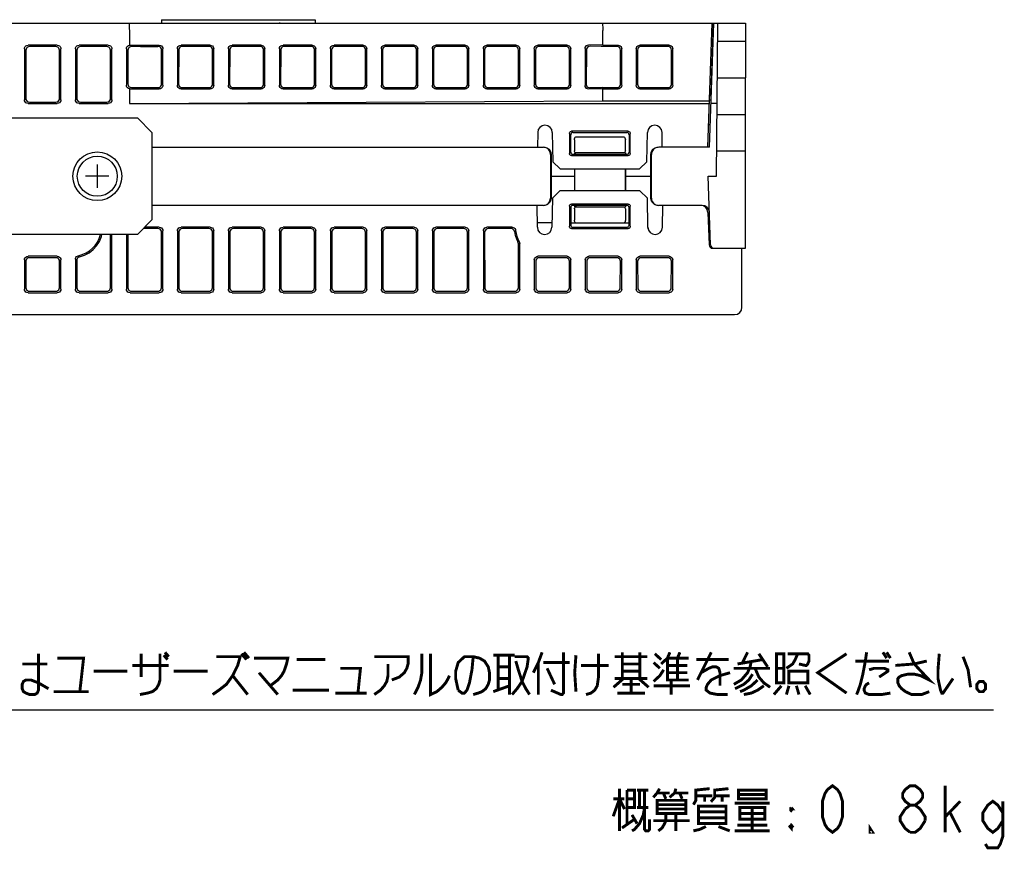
# Model space of a CAD drawing. Extents: x 77 to 816, y 33 to 540.
# Tile 17 of 21: x 680 to 816, y 67 to 180. Entities that reach past the tile are written whole.
import ezdxf

# ---------------------------------------------------------------- set-up
doc = ezdxf.new("R2010")
doc.units = 0
doc.header["$LTSCALE"] = 46.2
doc.layers.get('0').update_dxf_attribs({"linetype": 'CONTINUOUS'})
for name, color, linetype in [('ALL_AXIS', 7, 'CONTINUOUS'), ('ALL_CURVE', 7, 'CONTINUOUS'), ('ALL_FEATURES', 7, 'CONTINUOUS'), ('ALL_NOTE', 7, 'CONTINUOUS')]:
    doc.layers.add(name, color=color, linetype=linetype)

msp = doc.modelspace()

# ---------------------------------------------------------------- linework, layer by layer
at = {"color": 2, "linetype": 'CONTINUOUS'}
msp.add_line((661.741, 85.726), (814.058, 85.726), dxfattribs=at)
at = {"layer": 'ALL_AXIS', "color": 7, "linetype": 'CONTINUOUS'}
for p, q in [((775.264, 170.383), (775.6, 180)), ((780, 177.5), (780, 172.5)), ((780, 162.5), (780, 167.5))]:
    msp.add_line(p, q, dxfattribs=at)
for radius in [3.35, 2.75]:
    msp.add_circle((691, 159), radius, dxfattribs=at)
at = {"layer": 'ALL_CURVE', "color": 4, "linetype": 'CONTINUOUS'}
for p, q in [((698.5, 163), (708, 163)), ((732, 163), (742, 163))]:
    msp.add_line(p, q, dxfattribs=at)
at = {"layer": 'ALL_CURVE', "color": 40, "linetype": 'CONTINUOUS'}
for p, q in [((691, 160.6), (691, 157.4)), ((692.6, 159), (689.4, 159))]:
    msp.add_line(p, q, dxfattribs=at)
at = {"layer": 'ALL_FEATURES', "color": 7, "linetype": 'CONTINUOUS'}
for p, q in [((642, 180), (775.6, 180)), ((699.8, 180.5), (720.9, 180.5)), ((699.8, 180.5), (699.8, 180)), ((716.3, 180), (716.299, 179.995)), ((720.9, 180.5), (720.9, 180)), ((774.806, 163), (775.4, 180)), ((775.066, 163), (775.66, 180)), ((775.66, 180), (780, 180)), ((776, 159), (776.183, 180)), ((780, 180), (780, 177.5)), ((695.4, 179), (695.4, 176.991)), ((760.4, 177), (760.4, 179)), ((775.59, 179.7), (775.65, 179.7)), ((775.53, 176.277), (775.5, 177.135)), ((780, 177.5), (776.161, 177.5)), ((681, 176.502), (681, 169.498)), ((681.195, 176.307), (681.185, 169.683)), ((685.502, 177), (681.498, 177)), ((685.306, 176.804), (681.694, 176.804)), ((685.815, 169.683), (685.805, 176.307)), ((686, 169.498), (686, 176.502)), ((688, 176.502), (688, 169.498)), ((688.195, 176.307), (688.185, 169.683)), ((692.502, 177), (688.498, 177)), ((692.306, 176.804), (688.694, 176.804)), ((692.815, 169.683), (692.805, 176.307)), ((693, 169.498), (693, 176.502)), ((695.005, 176.503), (695.005, 171.497)), ((695.201, 176.311), (695.194, 171.682)), ((695.498, 177), (699.502, 177)), ((696.95, 176.825), (695.693, 176.808)), ((696.95, 176.825), (699.329, 176.825)), ((699.835, 171.672), (699.828, 176.321)), ((700, 171.505), (700, 176.495)), ((702, 176.509), (702, 171.491)), ((702.177, 176.334), (702.17, 171.659)), ((706.502, 177), (702.498, 177)), ((706.329, 176.825), (702.676, 176.825)), ((706.835, 171.672), (706.828, 176.321)), ((707, 171.505), (707, 176.495)), ((709, 176.509), (709, 171.491)), ((709.177, 176.334), (709.17, 171.659)), ((713.502, 177), (709.498, 177)), ((713.329, 176.825), (709.676, 176.825)), ((713.835, 171.672), (713.828, 176.321)), ((714, 171.505), (714, 176.495)), ((716, 176.509), (716, 171.491)), ((716.177, 176.334), (716.17, 171.659)), ((720.502, 177), (716.498, 177)), ((720.329, 176.825), (716.676, 176.825)), ((720.835, 171.672), (720.828, 176.321)), ((721, 171.505), (721, 176.495)), ((723, 176.509), (723, 171.491)), ((723.177, 176.334), (723.17, 171.659)), ((727.502, 177), (723.498, 177)), ((727.329, 176.825), (723.676, 176.825)), ((727.835, 171.672), (727.828, 176.321)), ((728, 171.505), (728, 176.495)), ((730, 176.509), (730, 171.491)), ((730.177, 176.334), (730.17, 171.659)), ((734.502, 177), (730.498, 177)), ((734.329, 176.825), (730.676, 176.825)), ((734.835, 171.672), (734.828, 176.321)), ((735, 171.505), (735, 176.495)), ((737, 176.509), (737, 171.491)), ((737.177, 176.334), (737.17, 171.659)), ((741.502, 177), (737.498, 177)), ((741.329, 176.825), (737.676, 176.825)), ((741.835, 171.672), (741.828, 176.321)), ((742, 171.505), (742, 176.495)), ((744, 176.509), (744, 171.491)), ((744.177, 176.334), (744.17, 171.659)), ((748.502, 177), (744.498, 177)), ((748.329, 176.825), (744.676, 176.825)), ((748.835, 171.672), (748.828, 176.321)), ((749, 171.505), (749, 176.495)), ((751, 176.509), (751, 171.491)), ((751.177, 176.334), (751.17, 171.659)), ((755.502, 177), (751.498, 177)), ((755.329, 176.825), (751.676, 176.825)), ((755.835, 171.672), (755.828, 176.321)), ((756, 171.505), (756, 176.495)), ((757.967, 176.535), (757.967, 171.465)), ((758.144, 176.358), (758.137, 171.635)), ((760.4, 177), (758.472, 177.026)), ((760.173, 176.828), (758.65, 176.848)), ((760.4, 177), (762.502, 177)), ((762.835, 171.663), (762.828, 176.329)), ((763, 171.498), (763, 176.502)), ((765, 176.502), (765, 171.498)), ((765.172, 176.329), (765.165, 171.663)), ((769.502, 177), (765.498, 177)), ((769.329, 176.827), (765.671, 176.827)), ((769.835, 171.663), (769.828, 176.329)), ((770, 171.498), (770, 176.502)), ((776.118, 172.5), (780, 172.5)), ((780, 167.5), (780, 172.5)), ((695.4, 171.009), (695.4, 169)), ((695.498, 171), (699.502, 171)), ((695.684, 171.184), (696.958, 171.166)), ((696.958, 171.166), (699.338, 171.166)), ((702.498, 171), (706.502, 171)), ((702.667, 171.166), (706.338, 171.166)), ((709.498, 171), (713.502, 171)), ((709.667, 171.166), (713.338, 171.166)), ((716.498, 171), (720.502, 171)), ((716.667, 171.166), (720.338, 171.166)), ((723.498, 171), (727.502, 171)), ((723.667, 171.166), (727.338, 171.166)), ((730.498, 171), (734.502, 171)), ((730.667, 171.166), (734.338, 171.166)), ((737.498, 171), (741.502, 171)), ((737.667, 171.166), (741.338, 171.166)), ((744.498, 171), (748.502, 171)), ((744.667, 171.166), (748.338, 171.166)), ((751.498, 171), (755.502, 171)), ((751.667, 171.166), (755.338, 171.166)), ((760.4, 171), (758.472, 170.974)), ((760.333, 171.164), (762.337, 171.165)), ((760.4, 171), (762.502, 171)), ((760.4, 169.349), (760.4, 171)), ((765.498, 171), (769.502, 171)), ((765.663, 171.165), (769.337, 171.165)), ((681.498, 169), (685.502, 169)), ((681.683, 169.184), (685.317, 169.184)), ((688.498, 169), (692.502, 169)), ((688.683, 169.184), (692.317, 169.184)), ((695.4, 169), (760.4, 169.349)), ((695.4, 169), (775.016, 169)), ((760.4, 169.349), (775.028, 169.349)), ((775.033, 169.5), (775.111, 169.5)), ((776.087, 169), (775.276, 169)), ((678.5, 167), (696.5, 167)), ((696.5, 167), (698.5, 165)), ((776.074, 167.5), (780, 167.5)), ((698.5, 165), (698.5, 153)), ((751.465, 165.017), (751.43, 163)), ((753.465, 165.017), (753.535, 161)), ((763.879, 165.178), (756.121, 165.178)), ((756.299, 165), (763.701, 165)), ((766.465, 161), (766.535, 165.017)), ((768.57, 163), (768.535, 165.017)), ((774.915, 166.1), (775.175, 166.1)), ((755.822, 164.879), (755.826, 162.125)), ((756, 162.299), (756, 164.701)), ((756.5, 164.01), (756.5, 162.5)), ((756.793, 164.424), (763.207, 164.424)), ((763.5, 162.5), (763.5, 164.01)), ((764, 164.701), (764, 162.299)), ((764.174, 162.125), (764.178, 164.879)), ((698.5, 163), (752.226, 163)), ((756.5, 162.2), (756.712, 162.214)), ((763.5, 162.2), (763.288, 162.214)), ((775.066, 163), (768.074, 163)), ((776.031, 162.5), (780, 162.5)), ((780, 149.1), (780, 162.5)), ((753.227, 162), (753.227, 156)), ((753.299, 162), (753.298, 159)), ((753.535, 161), (754.552, 160)), ((756.125, 161.827), (763.875, 161.827)), ((763.702, 162), (756.298, 162)), ((756.5, 162.207), (756.507, 162)), ((756.5, 162.2), (756.5, 162)), ((763.2, 162.2), (756.8, 162.2)), ((763.5, 162.212), (763.493, 162)), ((763.5, 162.202), (763.5, 162)), ((765.448, 160), (766.465, 161)), ((767.002, 159), (767.001, 162)), ((767.073, 156), (767.073, 162)), ((754.552, 160), (765.448, 160)), ((756.498, 160), (756.498, 159)), ((756.535, 160), (756.535, 157)), ((763.465, 160), (763.465, 157)), ((763.502, 160), (763.502, 159)), ((753.298, 159), (756.498, 159)), ((753.298, 159), (753.299, 156)), ((756.498, 159), (756.499, 157)), ((763.502, 159), (763.501, 157)), ((763.502, 159), (767.002, 159)), ((767.001, 156), (767.002, 159)), ((774.86, 159), (776, 159)), ((775.189, 149.583), (774.86, 159)), ((754.5, 157), (753.483, 156)), ((765.5, 157), (754.5, 157)), ((766.517, 156), (765.5, 157)), ((753.483, 156), (753.412, 151.983)), ((766.588, 151.983), (766.517, 156)), ((752.226, 155), (698.5, 155)), ((751.36, 155), (751.413, 151.983)), ((755.825, 154.877), (755.821, 152.12)), ((756, 154.701), (756, 152.299)), ((763.876, 155.175), (756.124, 155.175)), ((763.702, 155), (756.298, 155)), ((756.5, 155), (756.5, 154.801)), ((756.507, 155), (756.5, 154.803)), ((756.5, 154.5), (756.5, 152.973)), ((756.8, 154.8), (763.2, 154.8)), ((763.493, 155), (763.5, 154.802)), ((763.5, 155), (763.5, 154.801)), ((763.5, 154.5), (763.5, 152.973)), ((764, 152.299), (764, 154.701)), ((764.179, 152.12), (764.175, 154.877)), ((774.034, 155), (768.074, 155)), ((768.587, 151.983), (768.64, 155)), ((698.5, 153), (696.5, 151)), ((774.834, 154.035), (774.989, 149.583)), ((699.322, 151.82), (697.32, 151.82)), ((699.502, 152), (697.5, 152)), ((700, 143.498), (700, 151.502)), ((702, 151.502), (702, 143.498)), ((706.502, 152), (702.498, 152)), ((706.322, 151.82), (702.678, 151.82)), ((707, 143.498), (707, 151.502)), ((709, 151.502), (709, 143.498)), ((713.502, 152), (709.498, 152)), ((713.322, 151.82), (709.678, 151.82)), ((714, 143.498), (714, 151.502)), ((716, 151.502), (716, 143.498)), ((720.502, 152), (716.498, 152)), ((720.322, 151.82), (716.678, 151.82)), ((721, 143.498), (721, 151.502)), ((723, 151.502), (723, 143.498)), ((727.502, 152), (723.498, 152)), ((727.322, 151.82), (723.678, 151.82)), ((728, 143.498), (728, 151.502)), ((730, 151.502), (730, 143.498)), ((734.502, 152), (730.498, 152)), ((734.322, 151.82), (730.678, 151.82)), ((735, 143.498), (735, 151.502)), ((737, 151.502), (737, 143.498)), ((741.502, 152), (737.498, 152)), ((741.322, 151.82), (737.678, 151.82)), ((742, 143.498), (742, 151.502)), ((744, 151.502), (744, 143.498)), ((747.942, 152), (744.498, 152)), ((747.784, 151.82), (744.678, 151.82)), ((753.423, 152.6), (751.402, 152.6)), ((756, 152.6), (764, 152.6)), ((756.119, 151.82), (763.881, 151.82)), ((756.299, 152), (763.701, 152)), ((696.5, 151), (678.5, 151)), ((692.808, 143.69), (692.819, 151)), ((693, 143.498), (693, 151)), ((695, 151), (695, 143.498)), ((695.181, 151), (695.192, 143.69)), ((699.808, 143.69), (699.819, 151.321)), ((702.181, 151.321), (702.192, 143.69)), ((706.808, 143.69), (706.819, 151.321)), ((709.181, 151.321), (709.192, 143.69)), ((713.808, 143.69), (713.819, 151.321)), ((716.181, 151.321), (716.192, 143.69)), ((720.808, 143.69), (720.819, 151.321)), ((723.181, 151.321), (723.192, 143.69)), ((727.808, 143.69), (727.819, 151.321)), ((730.181, 151.321), (730.192, 143.69)), ((734.808, 143.69), (734.819, 151.321)), ((737.181, 151.321), (737.192, 143.69)), ((741.808, 143.69), (741.819, 151.321)), ((744.181, 151.321), (744.192, 143.69)), ((748.808, 143.69), (748.817, 149.73)), ((749, 143.498), (749, 149.777)), ((775.489, 149.1), (780, 149.1)), ((779.5, 141), (779.5, 149.1)), ((681, 147.502), (681, 143.498)), ((685.502, 148), (681.498, 148)), ((685.316, 147.814), (681.684, 147.814)), ((686, 143.498), (686, 147.502)), ((688, 147.595), (688, 143.498)), ((688.187, 147.446), (688.192, 143.69)), ((751, 147.502), (751, 143.498)), ((755.502, 148), (751.498, 148)), ((755.316, 147.814), (751.684, 147.814)), ((756, 143.498), (756, 147.502)), ((758, 147.502), (758, 143.498)), ((762.502, 148), (758.498, 148)), ((762.316, 147.814), (758.684, 147.814)), ((763, 143.498), (763, 147.502)), ((765, 147.502), (765, 143.498)), ((769.502, 148), (765.498, 148)), ((769.316, 147.814), (765.684, 147.814)), ((770, 143.498), (770, 147.502)), ((681.187, 147.315), (681.192, 143.69)), ((685.808, 143.69), (685.813, 147.315)), ((751.187, 147.315), (751.192, 143.69)), ((755.808, 143.69), (755.813, 147.315)), ((758.187, 147.315), (758.192, 143.69)), ((762.808, 143.69), (762.813, 147.315)), ((765.187, 147.315), (765.192, 143.69)), ((769.808, 143.69), (769.813, 147.315)), ((681.498, 143), (685.502, 143)), ((681.691, 143.193), (685.309, 143.193)), ((688.498, 143), (692.502, 143)), ((688.691, 143.193), (692.309, 143.193)), ((695.498, 143), (699.502, 143)), ((695.691, 143.193), (699.309, 143.193)), ((702.498, 143), (706.502, 143)), ((702.691, 143.193), (706.309, 143.193)), ((709.498, 143), (713.502, 143)), ((709.691, 143.193), (713.309, 143.193)), ((716.498, 143), (720.502, 143)), ((716.691, 143.193), (720.309, 143.193)), ((723.498, 143), (727.502, 143)), ((723.691, 143.193), (727.309, 143.193)), ((730.498, 143), (734.502, 143)), ((730.691, 143.193), (734.309, 143.193)), ((737.498, 143), (741.502, 143)), ((737.691, 143.193), (741.309, 143.193)), ((744.498, 143), (748.502, 143)), ((744.691, 143.193), (748.309, 143.193)), ((751.498, 143), (755.502, 143)), ((751.691, 143.193), (755.309, 143.193)), ((758.498, 143), (762.502, 143)), ((758.691, 143.193), (762.309, 143.193)), ((765.498, 143), (769.502, 143)), ((765.691, 143.193), (769.309, 143.193)), ((640, 140), (778.5, 140))]:
    msp.add_line(p, q, dxfattribs=at)
for points in [[(695.324, 180), (695.343, 179.966), (695.362, 179.866), (695.378, 179.708), (695.39, 179.501), (695.397, 179.259), (695.4, 179)], [(716.299, 179.995), (716.129, 179.999), (715.953, 180)], [(760.324, 180), (760.343, 179.966), (760.362, 179.866), (760.378, 179.708), (760.39, 179.501), (760.397, 179.259), (760.4, 179)], [(681, 176.502), (681.024, 176.656), (681.095, 176.795), (681.205, 176.905), (681.344, 176.976), (681.498, 177)], [(681.694, 176.804), (681.54, 176.78), (681.401, 176.709), (681.291, 176.599), (681.22, 176.461), (681.195, 176.307)], [(685.805, 176.307), (685.78, 176.461), (685.709, 176.599), (685.599, 176.709), (685.46, 176.78), (685.306, 176.804)], [(685.502, 177), (685.656, 176.976), (685.795, 176.905), (685.905, 176.795), (685.976, 176.656), (686, 176.502)], [(688, 176.502), (688.024, 176.656), (688.095, 176.795), (688.205, 176.905), (688.344, 176.976), (688.498, 177)], [(688.694, 176.804), (688.54, 176.78), (688.401, 176.709), (688.291, 176.599), (688.22, 176.461), (688.195, 176.307)], [(692.805, 176.307), (692.78, 176.461), (692.709, 176.599), (692.599, 176.709), (692.46, 176.78), (692.306, 176.804)], [(692.502, 177), (692.656, 176.976), (692.795, 176.905), (692.905, 176.795), (692.976, 176.656), (693, 176.502)], [(695.005, 176.503), (695.024, 176.638), (695.078, 176.762), (695.163, 176.867), (695.273, 176.945), (695.4, 176.991)], [(695.693, 176.808), (695.54, 176.782), (695.403, 176.711), (695.294, 176.601), (695.225, 176.463), (695.201, 176.311)], [(695.4, 176.991), (695.448, 176.998), (695.498, 177)], [(699.828, 176.321), (699.803, 176.476), (699.732, 176.617), (699.622, 176.728), (699.483, 176.8), (699.329, 176.825)], [(699.502, 177), (699.655, 176.975), (699.794, 176.904), (699.905, 176.792), (699.976, 176.651), (700, 176.495)], [(702, 176.509), (702.024, 176.66), (702.093, 176.796), (702.202, 176.904), (702.341, 176.975), (702.498, 177)], [(702.676, 176.825), (702.518, 176.8), (702.379, 176.729), (702.27, 176.621), (702.201, 176.485), (702.177, 176.334)], [(706.828, 176.321), (706.803, 176.476), (706.732, 176.617), (706.622, 176.728), (706.483, 176.8), (706.329, 176.825)], [(706.502, 177), (706.655, 176.975), (706.794, 176.904), (706.905, 176.792), (706.976, 176.651), (707, 176.495)], [(709, 176.509), (709.024, 176.66), (709.093, 176.796), (709.202, 176.904), (709.341, 176.975), (709.498, 177)], [(709.676, 176.825), (709.518, 176.8), (709.379, 176.729), (709.27, 176.621), (709.201, 176.485), (709.177, 176.334)], [(713.828, 176.321), (713.803, 176.476), (713.732, 176.617), (713.622, 176.728), (713.483, 176.8), (713.329, 176.825)], [(713.502, 177), (713.655, 176.975), (713.794, 176.904), (713.905, 176.792), (713.976, 176.651), (714, 176.495)], [(716, 176.509), (716.024, 176.66), (716.093, 176.796), (716.202, 176.904), (716.341, 176.975), (716.498, 177)], [(716.676, 176.825), (716.518, 176.8), (716.379, 176.729), (716.27, 176.621), (716.201, 176.485), (716.177, 176.334)], [(720.828, 176.321), (720.803, 176.476), (720.732, 176.617), (720.622, 176.728), (720.483, 176.8), (720.329, 176.825)], [(720.502, 177), (720.655, 176.975), (720.794, 176.904), (720.905, 176.792), (720.976, 176.651), (721, 176.495)], [(723, 176.509), (723.024, 176.66), (723.093, 176.796), (723.202, 176.904), (723.341, 176.975), (723.498, 177)], [(723.676, 176.825), (723.518, 176.8), (723.379, 176.729), (723.27, 176.621), (723.201, 176.485), (723.177, 176.334)], [(727.828, 176.321), (727.803, 176.476), (727.732, 176.617), (727.622, 176.728), (727.483, 176.8), (727.329, 176.825)], [(727.502, 177), (727.655, 176.975), (727.794, 176.904), (727.905, 176.792), (727.976, 176.651), (728, 176.495)], [(730, 176.509), (730.024, 176.66), (730.093, 176.796), (730.202, 176.904), (730.341, 176.975), (730.498, 177)], [(730.676, 176.825), (730.518, 176.8), (730.379, 176.729), (730.27, 176.621), (730.201, 176.485), (730.177, 176.334)], [(734.828, 176.321), (734.803, 176.476), (734.732, 176.617), (734.622, 176.728), (734.483, 176.8), (734.329, 176.825)], [(734.502, 177), (734.655, 176.975), (734.794, 176.904), (734.905, 176.792), (734.976, 176.651), (735, 176.495)], [(737, 176.509), (737.024, 176.66), (737.093, 176.796), (737.202, 176.904), (737.341, 176.975), (737.498, 177)], [(737.676, 176.825), (737.518, 176.8), (737.379, 176.729), (737.27, 176.621), (737.201, 176.485), (737.177, 176.334)], [(741.828, 176.321), (741.803, 176.476), (741.732, 176.617), (741.622, 176.728), (741.483, 176.8), (741.329, 176.825)], [(741.502, 177), (741.655, 176.975), (741.794, 176.904), (741.905, 176.792), (741.976, 176.651), (742, 176.495)], [(744, 176.509), (744.024, 176.66), (744.093, 176.796), (744.202, 176.904), (744.341, 176.975), (744.498, 177)], [(744.676, 176.825), (744.518, 176.8), (744.379, 176.729), (744.27, 176.621), (744.201, 176.485), (744.177, 176.334)], [(748.828, 176.321), (748.803, 176.476), (748.732, 176.617), (748.622, 176.728), (748.483, 176.8), (748.329, 176.825)], [(748.502, 177), (748.655, 176.975), (748.794, 176.904), (748.905, 176.792), (748.976, 176.651), (749, 176.495)], [(751, 176.509), (751.024, 176.66), (751.093, 176.796), (751.202, 176.904), (751.341, 176.975), (751.498, 177)], [(751.676, 176.825), (751.518, 176.8), (751.379, 176.729), (751.27, 176.621), (751.201, 176.485), (751.177, 176.334)], [(755.828, 176.321), (755.803, 176.476), (755.732, 176.617), (755.622, 176.728), (755.483, 176.8), (755.329, 176.825)], [(755.502, 177), (755.655, 176.975), (755.794, 176.904), (755.905, 176.792), (755.976, 176.651), (756, 176.495)], [(757.967, 176.535), (757.991, 176.687), (758.062, 176.824), (758.172, 176.933), (758.313, 177.003), (758.472, 177.026)], [(758.65, 176.848), (758.491, 176.825), (758.349, 176.755), (758.239, 176.646), (758.168, 176.51), (758.144, 176.358)], [(762.329, 176.827), (760.325, 176.827), (760.173, 176.828)], [(762.828, 176.329), (762.803, 176.483), (762.732, 176.622), (762.622, 176.732), (762.483, 176.802), (762.329, 176.827)], [(762.502, 177), (762.656, 176.976), (762.795, 176.905), (762.905, 176.795), (762.976, 176.656), (763, 176.502)], [(765, 176.502), (765.024, 176.656), (765.095, 176.795), (765.205, 176.905), (765.344, 176.976), (765.498, 177)], [(765.671, 176.827), (765.517, 176.802), (765.378, 176.732), (765.268, 176.622), (765.197, 176.483), (765.172, 176.329)], [(769.828, 176.329), (769.803, 176.483), (769.732, 176.622), (769.622, 176.732), (769.483, 176.802), (769.329, 176.827)], [(769.502, 177), (769.656, 176.976), (769.795, 176.905), (769.905, 176.795), (769.976, 176.656), (770, 176.502)], [(695.194, 171.682), (695.217, 171.529), (695.287, 171.391), (695.395, 171.281), (695.532, 171.21), (695.684, 171.184)], [(695.4, 171.009), (695.273, 171.055), (695.163, 171.133), (695.078, 171.238), (695.024, 171.362), (695.005, 171.497)], [(695.498, 171), (695.448, 171.002), (695.4, 171.009)], [(699.338, 171.166), (699.491, 171.191), (699.63, 171.263), (699.74, 171.375), (699.811, 171.516), (699.835, 171.672)], [(700, 171.505), (699.976, 171.349), (699.905, 171.208), (699.794, 171.096), (699.655, 171.025), (699.502, 171)], [(702.498, 171), (702.341, 171.025), (702.202, 171.096), (702.093, 171.204), (702.024, 171.34), (702, 171.491)], [(702.17, 171.659), (702.193, 171.507), (702.262, 171.371), (702.371, 171.262), (702.51, 171.191), (702.667, 171.166)], [(706.338, 171.166), (706.491, 171.191), (706.63, 171.263), (706.74, 171.375), (706.811, 171.516), (706.835, 171.672)], [(707, 171.505), (706.976, 171.349), (706.905, 171.208), (706.794, 171.096), (706.655, 171.025), (706.502, 171)], [(709.498, 171), (709.341, 171.025), (709.202, 171.096), (709.093, 171.204), (709.024, 171.34), (709, 171.491)], [(709.17, 171.659), (709.193, 171.507), (709.262, 171.371), (709.371, 171.262), (709.51, 171.191), (709.667, 171.166)], [(713.338, 171.166), (713.491, 171.191), (713.63, 171.263), (713.74, 171.375), (713.811, 171.516), (713.835, 171.672)], [(714, 171.505), (713.976, 171.349), (713.905, 171.208), (713.794, 171.096), (713.655, 171.025), (713.502, 171)], [(716.498, 171), (716.341, 171.025), (716.202, 171.096), (716.093, 171.204), (716.024, 171.34), (716, 171.491)], [(716.17, 171.659), (716.193, 171.507), (716.262, 171.371), (716.371, 171.262), (716.51, 171.191), (716.667, 171.166)], [(720.338, 171.166), (720.491, 171.191), (720.63, 171.263), (720.74, 171.375), (720.811, 171.516), (720.835, 171.672)], [(721, 171.505), (720.976, 171.349), (720.905, 171.208), (720.794, 171.096), (720.655, 171.025), (720.502, 171)], [(723.498, 171), (723.341, 171.025), (723.202, 171.096), (723.093, 171.204), (723.024, 171.34), (723, 171.491)], [(723.17, 171.659), (723.193, 171.507), (723.262, 171.371), (723.371, 171.262), (723.51, 171.191), (723.667, 171.166)], [(727.338, 171.166), (727.491, 171.191), (727.63, 171.263), (727.74, 171.375), (727.811, 171.516), (727.835, 171.672)], [(728, 171.505), (727.976, 171.349), (727.905, 171.208), (727.794, 171.096), (727.655, 171.025), (727.502, 171)], [(730.498, 171), (730.341, 171.025), (730.202, 171.096), (730.093, 171.204), (730.024, 171.34), (730, 171.491)], [(730.17, 171.659), (730.193, 171.507), (730.262, 171.371), (730.371, 171.262), (730.51, 171.191), (730.667, 171.166)], [(734.338, 171.166), (734.491, 171.191), (734.63, 171.263), (734.74, 171.375), (734.811, 171.516), (734.835, 171.672)], [(735, 171.505), (734.976, 171.349), (734.905, 171.208), (734.794, 171.096), (734.655, 171.025), (734.502, 171)], [(737.498, 171), (737.341, 171.025), (737.202, 171.096), (737.093, 171.204), (737.024, 171.34), (737, 171.491)], [(737.17, 171.659), (737.193, 171.507), (737.262, 171.371), (737.371, 171.262), (737.51, 171.191), (737.667, 171.166)], [(741.338, 171.166), (741.491, 171.191), (741.63, 171.263), (741.74, 171.375), (741.811, 171.516), (741.835, 171.672)], [(742, 171.505), (741.976, 171.349), (741.905, 171.208), (741.794, 171.096), (741.655, 171.025), (741.502, 171)], [(744.498, 171), (744.341, 171.025), (744.202, 171.096), (744.093, 171.204), (744.024, 171.34), (744, 171.491)], [(744.17, 171.659), (744.193, 171.507), (744.262, 171.371), (744.371, 171.262), (744.51, 171.191), (744.667, 171.166)], [(748.338, 171.166), (748.491, 171.191), (748.63, 171.263), (748.74, 171.375), (748.811, 171.516), (748.835, 171.672)], [(749, 171.505), (748.976, 171.349), (748.905, 171.208), (748.794, 171.096), (748.655, 171.025), (748.502, 171)], [(751.498, 171), (751.341, 171.025), (751.202, 171.096), (751.093, 171.204), (751.024, 171.34), (751, 171.491)], [(751.17, 171.659), (751.193, 171.507), (751.262, 171.371), (751.371, 171.262), (751.51, 171.191), (751.667, 171.166)], [(755.338, 171.166), (755.491, 171.191), (755.63, 171.263), (755.74, 171.375), (755.811, 171.516), (755.835, 171.672)], [(756, 171.505), (755.976, 171.349), (755.905, 171.208), (755.794, 171.096), (755.655, 171.025), (755.502, 171)], [(758.472, 170.974), (758.313, 170.997), (758.172, 171.067), (758.062, 171.176), (757.991, 171.313), (757.967, 171.465)], [(758.137, 171.635), (758.161, 171.482), (758.231, 171.345), (758.341, 171.236), (758.482, 171.166), (758.641, 171.143)], [(760.333, 171.164), (760.181, 171.163), (758.641, 171.143)], [(762.337, 171.165), (762.492, 171.189), (762.63, 171.26), (762.74, 171.37), (762.81, 171.509), (762.835, 171.663)], [(763, 171.498), (762.976, 171.344), (762.905, 171.205), (762.795, 171.095), (762.656, 171.024), (762.502, 171)], [(765.498, 171), (765.344, 171.024), (765.205, 171.095), (765.095, 171.205), (765.024, 171.344), (765, 171.498)], [(765.165, 171.663), (765.19, 171.509), (765.26, 171.37), (765.37, 171.26), (765.508, 171.189), (765.663, 171.165)], [(769.337, 171.165), (769.492, 171.189), (769.63, 171.26), (769.74, 171.37), (769.81, 171.509), (769.835, 171.663)], [(770, 171.498), (769.976, 171.344), (769.905, 171.205), (769.795, 171.095), (769.656, 171.024), (769.502, 171)], [(681.498, 169), (681.344, 169.024), (681.205, 169.095), (681.095, 169.205), (681.024, 169.344), (681, 169.498)], [(681.185, 169.683), (681.209, 169.528), (681.28, 169.389), (681.39, 169.279), (681.528, 169.209), (681.683, 169.184)], [(685.317, 169.184), (685.472, 169.209), (685.61, 169.279), (685.72, 169.389), (685.791, 169.528), (685.815, 169.683)], [(686, 169.498), (685.976, 169.344), (685.905, 169.205), (685.795, 169.095), (685.656, 169.024), (685.502, 169)], [(688.498, 169), (688.344, 169.024), (688.205, 169.095), (688.095, 169.205), (688.024, 169.344), (688, 169.498)], [(688.185, 169.683), (688.209, 169.528), (688.28, 169.389), (688.39, 169.279), (688.528, 169.209), (688.683, 169.184)], [(692.317, 169.184), (692.472, 169.209), (692.61, 169.279), (692.72, 169.389), (692.791, 169.528), (692.815, 169.683)], [(693, 169.498), (692.976, 169.344), (692.905, 169.205), (692.795, 169.095), (692.656, 169.024), (692.502, 169)], [(755.822, 164.879), (755.837, 164.971), (755.879, 165.055), (755.945, 165.121), (756.028, 165.163), (756.121, 165.178)], [(756.299, 165), (756.207, 164.985), (756.123, 164.943), (756.057, 164.877), (756.015, 164.794), (756, 164.701)], [(764, 164.701), (763.985, 164.794), (763.943, 164.877), (763.877, 164.943), (763.793, 164.985), (763.701, 165)], [(763.879, 165.178), (763.972, 165.163), (764.055, 165.121), (764.121, 165.055), (764.163, 164.971), (764.178, 164.879)], [(756.5, 164.01), (756.517, 164.149), (756.562, 164.265), (756.628, 164.353), (756.708, 164.406), (756.793, 164.424)], [(763.207, 164.424), (763.292, 164.406), (763.372, 164.353), (763.438, 164.265), (763.483, 164.149), (763.5, 164.01)], [(753.227, 162), (753.193, 162.259), (753.093, 162.5), (752.934, 162.707), (752.726, 162.866), (752.485, 162.966), (752.226, 163)], [(752.299, 163), (752.558, 162.966), (752.8, 162.866), (753.007, 162.707), (753.166, 162.5), (753.265, 162.259), (753.299, 162)], [(756, 162.299), (756.015, 162.206), (756.057, 162.123), (756.123, 162.057), (756.206, 162.015), (756.298, 162)], [(756.712, 162.214), (756.626, 162.256), (756.559, 162.322), (756.515, 162.406), (756.5, 162.5)], [(756.8, 162.2), (756.77, 162.201), (756.741, 162.206), (756.712, 162.214)], [(763.288, 162.214), (763.259, 162.206), (763.23, 162.201), (763.2, 162.2)], [(763.5, 162.5), (763.485, 162.406), (763.441, 162.322), (763.374, 162.256), (763.288, 162.214)], [(763.702, 162), (763.794, 162.015), (763.877, 162.057), (763.943, 162.123), (763.985, 162.206), (764, 162.299)], [(767.001, 162), (767.035, 162.259), (767.134, 162.5), (767.293, 162.707), (767.5, 162.866), (767.742, 162.966), (768.001, 163)], [(768.074, 163), (767.815, 162.966), (767.574, 162.866), (767.366, 162.707), (767.207, 162.5), (767.107, 162.259), (767.073, 162)], [(756.125, 161.827), (756.033, 161.841), (755.949, 161.883), (755.884, 161.949), (755.841, 162.032), (755.826, 162.125)], [(764.174, 162.125), (764.159, 162.032), (764.116, 161.949), (764.051, 161.883), (763.967, 161.841), (763.875, 161.827)], [(752.226, 155), (752.485, 155.034), (752.726, 155.134), (752.934, 155.293), (753.093, 155.5), (753.193, 155.741), (753.227, 156)], [(753.299, 156), (753.265, 155.741), (753.166, 155.5), (753.007, 155.293), (752.8, 155.134), (752.558, 155.034), (752.299, 155)], [(768.001, 155), (767.742, 155.034), (767.5, 155.134), (767.293, 155.293), (767.134, 155.5), (767.035, 155.741), (767.001, 156)], [(767.073, 156), (767.107, 155.741), (767.207, 155.5), (767.366, 155.293), (767.574, 155.134), (767.815, 155.034), (768.074, 155)], [(755.825, 154.877), (755.84, 154.969), (755.882, 155.052), (755.948, 155.118), (756.031, 155.16), (756.124, 155.175)], [(756.298, 155), (756.206, 154.985), (756.123, 154.943), (756.057, 154.877), (756.015, 154.794), (756, 154.701)], [(756.8, 154.801), (756.7, 154.803), (756.6, 154.803), (756.5, 154.801)], [(756.5, 154.5), (756.515, 154.593), (756.557, 154.677), (756.624, 154.743), (756.707, 154.785), (756.8, 154.8)], [(763.2, 154.801), (763.3, 154.803), (763.4, 154.803), (763.5, 154.801)], [(763.2, 154.8), (763.293, 154.785), (763.376, 154.743), (763.443, 154.677), (763.485, 154.593), (763.5, 154.5)], [(764, 154.701), (763.985, 154.794), (763.943, 154.877), (763.877, 154.943), (763.794, 154.985), (763.702, 155)], [(763.876, 155.175), (763.969, 155.16), (764.052, 155.118), (764.118, 155.052), (764.16, 154.969), (764.175, 154.877)], [(756.664, 152.6), (756.6, 152.661), (756.548, 152.745), (756.513, 152.85), (756.5, 152.973)], [(763.5, 152.973), (763.487, 152.85), (763.452, 152.745), (763.4, 152.661), (763.336, 152.6)], [(699.819, 151.321), (699.795, 151.476), (699.725, 151.615), (699.615, 151.725), (699.476, 151.796), (699.322, 151.82)], [(699.502, 152), (699.656, 151.976), (699.795, 151.905), (699.905, 151.795), (699.976, 151.656), (700, 151.502)], [(702, 151.502), (702.024, 151.656), (702.095, 151.795), (702.205, 151.905), (702.344, 151.976), (702.498, 152)], [(702.678, 151.82), (702.524, 151.796), (702.385, 151.725), (702.275, 151.615), (702.205, 151.476), (702.181, 151.321)], [(706.819, 151.321), (706.795, 151.476), (706.725, 151.615), (706.615, 151.725), (706.476, 151.796), (706.322, 151.82)], [(706.502, 152), (706.656, 151.976), (706.795, 151.905), (706.905, 151.795), (706.976, 151.656), (707, 151.502)], [(709, 151.502), (709.024, 151.656), (709.095, 151.795), (709.205, 151.905), (709.344, 151.976), (709.498, 152)], [(709.678, 151.82), (709.524, 151.796), (709.385, 151.725), (709.275, 151.615), (709.205, 151.476), (709.181, 151.321)], [(713.819, 151.321), (713.795, 151.476), (713.725, 151.615), (713.615, 151.725), (713.476, 151.796), (713.322, 151.82)], [(713.502, 152), (713.656, 151.976), (713.795, 151.905), (713.905, 151.795), (713.976, 151.656), (714, 151.502)], [(716, 151.502), (716.024, 151.656), (716.095, 151.795), (716.205, 151.905), (716.344, 151.976), (716.498, 152)], [(716.678, 151.82), (716.524, 151.796), (716.385, 151.725), (716.275, 151.615), (716.205, 151.476), (716.181, 151.321)], [(720.819, 151.321), (720.795, 151.476), (720.725, 151.615), (720.615, 151.725), (720.476, 151.796), (720.322, 151.82)], [(720.502, 152), (720.656, 151.976), (720.795, 151.905), (720.905, 151.795), (720.976, 151.656), (721, 151.502)], [(723, 151.502), (723.024, 151.656), (723.095, 151.795), (723.205, 151.905), (723.344, 151.976), (723.498, 152)], [(723.678, 151.82), (723.524, 151.796), (723.385, 151.725), (723.275, 151.615), (723.205, 151.476), (723.181, 151.321)], [(727.819, 151.321), (727.795, 151.476), (727.725, 151.615), (727.615, 151.725), (727.476, 151.796), (727.322, 151.82)], [(727.502, 152), (727.656, 151.976), (727.795, 151.905), (727.905, 151.795), (727.976, 151.656), (728, 151.502)], [(730, 151.502), (730.024, 151.656), (730.095, 151.795), (730.205, 151.905), (730.344, 151.976), (730.498, 152)], [(730.678, 151.82), (730.524, 151.796), (730.385, 151.725), (730.275, 151.615), (730.205, 151.476), (730.181, 151.321)], [(734.819, 151.321), (734.795, 151.476), (734.725, 151.615), (734.615, 151.725), (734.476, 151.796), (734.322, 151.82)], [(734.502, 152), (734.656, 151.976), (734.795, 151.905), (734.905, 151.795), (734.976, 151.656), (735, 151.502)], [(737, 151.502), (737.024, 151.656), (737.095, 151.795), (737.205, 151.905), (737.344, 151.976), (737.498, 152)], [(737.678, 151.82), (737.524, 151.796), (737.385, 151.725), (737.275, 151.615), (737.205, 151.476), (737.181, 151.321)], [(741.819, 151.321), (741.795, 151.476), (741.725, 151.615), (741.615, 151.725), (741.476, 151.796), (741.322, 151.82)], [(741.502, 152), (741.656, 151.976), (741.795, 151.905), (741.905, 151.795), (741.976, 151.656), (742, 151.502)], [(744, 151.502), (744.024, 151.656), (744.095, 151.795), (744.205, 151.905), (744.344, 151.976), (744.498, 152)], [(744.678, 151.82), (744.524, 151.796), (744.385, 151.725), (744.275, 151.615), (744.205, 151.476), (744.181, 151.321)], [(748.276, 151.394), (748.236, 151.53), (748.159, 151.65), (748.053, 151.742), (747.923, 151.8), (747.784, 151.82)], [(747.942, 152), (748.085, 151.979), (748.217, 151.917), (748.324, 151.822), (748.4, 151.697), (748.437, 151.557)], [(756.119, 151.82), (756.027, 151.835), (755.943, 151.878), (755.877, 151.944), (755.835, 152.027), (755.821, 152.12)], [(756, 152.299), (756.015, 152.206), (756.057, 152.123), (756.123, 152.057), (756.207, 152.015), (756.299, 152)], [(763.701, 152), (763.793, 152.015), (763.877, 152.057), (763.943, 152.123), (763.985, 152.206), (764, 152.299)], [(764.179, 152.12), (764.165, 152.027), (764.123, 151.944), (764.057, 151.878), (763.973, 151.835), (763.881, 151.82)], [(688.567, 147.931), (689.241, 148.155), (689.866, 148.49), (690.425, 148.925), (690.905, 149.451), (691.287, 150.048), (691.562, 150.702), (691.632, 151)], [(748.276, 151.394), (748.378, 150.902), (748.538, 150.425), (748.755, 149.971)], [(748.817, 149.73), (748.801, 149.855), (748.755, 149.971)], [(748.935, 150.024), (748.983, 149.905), (749, 149.777)], [(681, 147.502), (681.024, 147.656), (681.095, 147.795), (681.205, 147.905), (681.344, 147.976), (681.498, 148)], [(681.684, 147.814), (681.53, 147.79), (681.391, 147.719), (681.281, 147.609), (681.211, 147.47), (681.187, 147.315)], [(685.813, 147.315), (685.789, 147.47), (685.719, 147.609), (685.609, 147.719), (685.47, 147.79), (685.316, 147.814)], [(685.502, 148), (685.656, 147.976), (685.795, 147.905), (685.905, 147.795), (685.976, 147.656), (686, 147.502)], [(688, 147.595), (688.019, 147.73), (688.073, 147.854), (688.158, 147.959), (688.269, 148.037), (688.397, 148.083)], [(688.567, 147.931), (688.443, 147.882), (688.337, 147.803), (688.255, 147.7), (688.204, 147.578), (688.187, 147.446)], [(751, 147.502), (751.024, 147.656), (751.095, 147.795), (751.205, 147.905), (751.344, 147.976), (751.498, 148)], [(751.684, 147.814), (751.53, 147.79), (751.391, 147.719), (751.281, 147.609), (751.211, 147.47), (751.187, 147.315)], [(755.813, 147.315), (755.789, 147.47), (755.719, 147.609), (755.609, 147.719), (755.47, 147.79), (755.316, 147.814)], [(755.502, 148), (755.656, 147.976), (755.795, 147.905), (755.905, 147.795), (755.976, 147.656), (756, 147.502)], [(758, 147.502), (758.024, 147.656), (758.095, 147.795), (758.205, 147.905), (758.344, 147.976), (758.498, 148)], [(758.684, 147.814), (758.53, 147.79), (758.391, 147.719), (758.281, 147.609), (758.211, 147.47), (758.187, 147.315)], [(762.813, 147.315), (762.789, 147.47), (762.719, 147.609), (762.609, 147.719), (762.47, 147.79), (762.316, 147.814)], [(762.502, 148), (762.656, 147.976), (762.795, 147.905), (762.905, 147.795), (762.976, 147.656), (763, 147.502)], [(765, 147.502), (765.024, 147.656), (765.095, 147.795), (765.205, 147.905), (765.344, 147.976), (765.498, 148)], [(765.684, 147.814), (765.53, 147.79), (765.391, 147.719), (765.281, 147.609), (765.211, 147.47), (765.187, 147.315)], [(769.813, 147.315), (769.789, 147.47), (769.719, 147.609), (769.609, 147.719), (769.47, 147.79), (769.316, 147.814)], [(769.502, 148), (769.656, 147.976), (769.795, 147.905), (769.905, 147.795), (769.976, 147.656), (770, 147.502)], [(681.498, 143), (681.344, 143.024), (681.205, 143.095), (681.095, 143.205), (681.024, 143.344), (681, 143.498)], [(681.192, 143.69), (681.217, 143.536), (681.288, 143.398), (681.398, 143.288), (681.537, 143.217), (681.691, 143.193)], [(685.309, 143.193), (685.463, 143.217), (685.602, 143.288), (685.712, 143.398), (685.783, 143.536), (685.808, 143.69)], [(686, 143.498), (685.976, 143.344), (685.905, 143.205), (685.795, 143.095), (685.656, 143.024), (685.502, 143)], [(688.498, 143), (688.344, 143.024), (688.205, 143.095), (688.095, 143.205), (688.024, 143.344), (688, 143.498)], [(688.192, 143.69), (688.217, 143.536), (688.288, 143.398), (688.398, 143.288), (688.537, 143.217), (688.691, 143.193)], [(692.309, 143.193), (692.463, 143.217), (692.602, 143.288), (692.712, 143.398), (692.783, 143.536), (692.808, 143.69)], [(693, 143.498), (692.976, 143.344), (692.905, 143.205), (692.795, 143.095), (692.656, 143.024), (692.502, 143)], [(695.498, 143), (695.344, 143.024), (695.205, 143.095), (695.095, 143.205), (695.024, 143.344), (695, 143.498)], [(695.192, 143.69), (695.217, 143.536), (695.288, 143.398), (695.398, 143.288), (695.537, 143.217), (695.691, 143.193)], [(699.309, 143.193), (699.463, 143.217), (699.602, 143.288), (699.712, 143.398), (699.783, 143.536), (699.808, 143.69)], [(700, 143.498), (699.976, 143.344), (699.905, 143.205), (699.795, 143.095), (699.656, 143.024), (699.502, 143)], [(702.498, 143), (702.344, 143.024), (702.205, 143.095), (702.095, 143.205), (702.024, 143.344), (702, 143.498)], [(702.192, 143.69), (702.217, 143.536), (702.288, 143.398), (702.398, 143.288), (702.537, 143.217), (702.691, 143.193)], [(706.309, 143.193), (706.463, 143.217), (706.602, 143.288), (706.712, 143.398), (706.783, 143.536), (706.808, 143.69)], [(707, 143.498), (706.976, 143.344), (706.905, 143.205), (706.795, 143.095), (706.656, 143.024), (706.502, 143)], [(709.498, 143), (709.344, 143.024), (709.205, 143.095), (709.095, 143.205), (709.024, 143.344), (709, 143.498)], [(709.192, 143.69), (709.217, 143.536), (709.288, 143.398), (709.398, 143.288), (709.537, 143.217), (709.691, 143.193)], [(713.309, 143.193), (713.463, 143.217), (713.602, 143.288), (713.712, 143.398), (713.783, 143.536), (713.808, 143.69)], [(714, 143.498), (713.976, 143.344), (713.905, 143.205), (713.795, 143.095), (713.656, 143.024), (713.502, 143)], [(716.498, 143), (716.344, 143.024), (716.205, 143.095), (716.095, 143.205), (716.024, 143.344), (716, 143.498)], [(716.192, 143.69), (716.217, 143.536), (716.288, 143.398), (716.398, 143.288), (716.537, 143.217), (716.691, 143.193)], [(720.309, 143.193), (720.463, 143.217), (720.602, 143.288), (720.712, 143.398), (720.783, 143.536), (720.808, 143.69)], [(721, 143.498), (720.976, 143.344), (720.905, 143.205), (720.795, 143.095), (720.656, 143.024), (720.502, 143)], [(723.498, 143), (723.344, 143.024), (723.205, 143.095), (723.095, 143.205), (723.024, 143.344), (723, 143.498)], [(723.192, 143.69), (723.217, 143.536), (723.288, 143.398), (723.398, 143.288), (723.537, 143.217), (723.691, 143.193)], [(727.309, 143.193), (727.463, 143.217), (727.602, 143.288), (727.712, 143.398), (727.783, 143.536), (727.808, 143.69)], [(728, 143.498), (727.976, 143.344), (727.905, 143.205), (727.795, 143.095), (727.656, 143.024), (727.502, 143)], [(730.498, 143), (730.344, 143.024), (730.205, 143.095), (730.095, 143.205), (730.024, 143.344), (730, 143.498)], [(730.192, 143.69), (730.217, 143.536), (730.288, 143.398), (730.398, 143.288), (730.537, 143.217), (730.691, 143.193)], [(734.309, 143.193), (734.463, 143.217), (734.602, 143.288), (734.712, 143.398), (734.783, 143.536), (734.808, 143.69)], [(735, 143.498), (734.976, 143.344), (734.905, 143.205), (734.795, 143.095), (734.656, 143.024), (734.502, 143)], [(737.498, 143), (737.344, 143.024), (737.205, 143.095), (737.095, 143.205), (737.024, 143.344), (737, 143.498)], [(737.192, 143.69), (737.217, 143.536), (737.288, 143.398), (737.398, 143.288), (737.537, 143.217), (737.691, 143.193)], [(741.309, 143.193), (741.463, 143.217), (741.602, 143.288), (741.712, 143.398), (741.783, 143.536), (741.808, 143.69)], [(742, 143.498), (741.976, 143.344), (741.905, 143.205), (741.795, 143.095), (741.656, 143.024), (741.502, 143)], [(744.498, 143), (744.344, 143.024), (744.205, 143.095), (744.095, 143.205), (744.024, 143.344), (744, 143.498)], [(744.192, 143.69), (744.217, 143.536), (744.288, 143.398), (744.398, 143.288), (744.537, 143.217), (744.691, 143.193)], [(748.309, 143.193), (748.463, 143.217), (748.602, 143.288), (748.712, 143.398), (748.783, 143.536), (748.808, 143.69)], [(749, 143.498), (748.976, 143.344), (748.905, 143.205), (748.795, 143.095), (748.656, 143.024), (748.502, 143)], [(751.498, 143), (751.344, 143.024), (751.205, 143.095), (751.095, 143.205), (751.024, 143.344), (751, 143.498)], [(751.192, 143.69), (751.217, 143.536), (751.288, 143.398), (751.398, 143.288), (751.537, 143.217), (751.691, 143.193)], [(755.309, 143.193), (755.463, 143.217), (755.602, 143.288), (755.712, 143.398), (755.783, 143.536), (755.808, 143.69)], [(756, 143.498), (755.976, 143.344), (755.905, 143.205), (755.795, 143.095), (755.656, 143.024), (755.502, 143)], [(758.498, 143), (758.344, 143.024), (758.205, 143.095), (758.095, 143.205), (758.024, 143.344), (758, 143.498)], [(758.192, 143.69), (758.217, 143.536), (758.288, 143.398), (758.398, 143.288), (758.537, 143.217), (758.691, 143.193)], [(762.309, 143.193), (762.463, 143.217), (762.602, 143.288), (762.712, 143.398), (762.783, 143.536), (762.808, 143.69)], [(763, 143.498), (762.976, 143.344), (762.905, 143.205), (762.795, 143.095), (762.656, 143.024), (762.502, 143)], [(765.498, 143), (765.344, 143.024), (765.205, 143.095), (765.095, 143.205), (765.024, 143.344), (765, 143.498)], [(765.192, 143.69), (765.217, 143.536), (765.288, 143.398), (765.398, 143.288), (765.537, 143.217), (765.691, 143.193)], [(769.309, 143.193), (769.463, 143.217), (769.602, 143.288), (769.712, 143.398), (769.783, 143.536), (769.808, 143.69)], [(770, 143.498), (769.976, 143.344), (769.905, 143.205), (769.795, 143.095), (769.656, 143.024), (769.502, 143)]]:
    msp.add_lwpolyline(points, dxfattribs=at)
for centre, radius, start, end in [((774.765, 170.4), 0.5, 304.8699, 358), ((775.111, 170.5), 1, 270, 280.60669), ((752.465, 165), 1, 1, 179), ((767.535, 165), 1, 1, 179), ((773.834, 154), 1, 2, 90), ((774.034, 154), 1, 2, 90), ((752.413, 152), 4, 186.35769, 209.61039), ((752.413, 152), 1, 181, 359), ((767.587, 152), 1, 181, 359), ((765.657, 151.6), 1, 4.0278, 19.35481), ((687.587, 152), 4, 281.68065, 345.47539), ((775.489, 149.6), 0.5, 182, 270), ((775.689, 149.6), 0.5, 182, 270), ((778.5, 141), 1, 270, 360)]:
    msp.add_arc(centre, radius, start, end, dxfattribs=at)
at = {"layer": 'ALL_NOTE', "color": 2, "linetype": 'CONTINUOUS', "const_width": 0.4}
for points in [[(682.926, 93.416), (682.926, 88.416), (682.754, 88.016), (682.41, 87.816), (681.722, 87.816), (681.206, 88.016), (680.862, 88.216), (680.69, 88.616), (680.69, 89.216), (680.862, 89.616), (681.206, 89.816), (681.894, 89.816), (682.41, 89.616), (682.926, 89.416), (684.302, 88.616)], [(699.61, 93.416), (699.61, 89.816), (699.438, 89.216), (699.094, 88.616), (698.578, 88.216), (697.89, 88.016), (696.858, 87.816)], [(697.03, 90.216), (697.03, 93.416)], [(700.126, 93.216), (700.642, 92.616)], [(700.298, 93.616), (700.814, 93.016)], [(710.79, 93.416), (711.478, 92.616)], [(711.134, 93.616), (711.822, 92.816)], [(735.558, 93.416), (735.558, 90.816), (735.386, 89.816), (735.042, 88.816), (734.526, 87.816)], [(736.762, 93.416), (736.762, 87.816), (737.622, 88.216), (738.31, 88.816), (738.826, 89.416), (739.17, 90.016), (739.342, 90.416)], [(745.362, 93.216), (748.286, 93.216)], [(746.05, 93.216), (746.05, 88.416)], [(747.598, 93.216), (747.598, 87.816)], [(752.07, 93.616), (751.554, 92.216), (750.866, 90.816)], [(754.994, 93.616), (754.994, 88.016), (754.822, 87.816), (754.65, 87.816), (753.274, 88.416)], [(756.714, 93.216), (756.542, 90.816), (756.714, 88.216)], [(759.81, 93.416), (759.81, 90.216), (759.638, 89.016), (759.294, 88.416), (758.778, 88.016), (758.09, 87.816)], [(763.078, 93.616), (763.078, 90.016)], [(765.486, 93.616), (765.486, 90.016)], [(767.55, 93.416), (768.41, 92.616)], [(768.41, 92.016), (769.27, 92.816), (769.614, 93.616)], [(770.646, 92.816), (770.99, 93.616)], [(775.29, 93.616), (773.398, 89.816)], [(780.278, 93.616), (779.59, 92.216)], [(781.826, 93.416), (783.03, 91.616)], [(784.234, 93.416), (784.234, 89.416), (785.266, 89.416), (785.266, 93.416), (784.234, 93.416)], [(785.61, 91.416), (786.47, 92.016), (786.814, 92.616), (787.158, 93.416)], [(785.782, 93.416), (788.534, 93.416), (788.706, 93.216), (788.706, 92.416), (788.534, 92.016), (788.362, 91.816), (788.19, 91.816), (787.33, 92.016)], [(793.866, 93.416), (789.91, 90.816), (793.866, 88.016)], [(796.618, 93.616), (796.446, 92.416), (796.102, 90.616), (795.758, 89.216), (795.414, 88.216), (795.242, 87.816)], [(798.854, 93.616), (799.37, 92.816)], [(799.37, 93.616), (799.886, 92.816)], [(802.466, 93.616), (803.154, 92.016), (805.218, 89.816), (804.014, 90.416), (803.154, 90.616), (802.294, 90.616), (801.434, 90.416), (801.09, 90.216), (800.918, 90.016), (800.918, 89.416), (801.09, 89.016), (801.434, 88.616), (801.95, 88.216), (802.81, 87.816), (804.186, 87.816), (805.218, 88.216)], [(806.594, 93.416), (806.422, 91.216), (806.422, 90.016), (806.766, 88.416), (806.938, 88.016), (807.11, 88.016), (808.486, 90.016)], [(680.69, 92.016), (684.13, 92.016)], [(685.506, 92.816), (689.118, 92.816), (688.602, 88.216)], [(695.826, 91.816), (700.814, 91.816)], [(707.35, 93.016), (710.618, 93.016), (710.274, 91.816), (709.586, 90.416), (708.726, 89.216), (707.694, 88.416), (706.834, 87.816)], [(712.51, 92.816), (717.154, 92.816), (716.982, 92.016), (716.638, 91.016), (716.294, 90.416), (715.778, 89.816), (715.262, 89.416), (714.746, 89.016)], [(718.358, 92.616), (722.314, 92.616)], [(729.022, 93.016), (733.666, 93.016), (733.666, 92.016), (733.494, 91.416), (733.15, 90.816), (732.462, 90.216), (731.43, 89.816)], [(730.914, 92.016), (730.914, 90.416), (730.742, 89.616), (730.398, 89.016), (729.882, 88.416), (729.022, 87.816)], [(740.546, 88.416), (740.202, 90.016), (740.202, 91.016), (740.546, 92.216), (741.406, 93.016), (742.61, 93.016), (743.47, 92.816), (744.158, 92.416), (744.674, 91.616), (744.846, 90.816), (744.846, 89.816), (744.674, 89.216), (744.33, 88.616), (743.814, 88.216), (743.298, 88.016), (742.61, 87.816)], [(742.61, 93.016), (742.438, 91.216), (742.094, 89.416), (741.75, 88.416), (741.406, 88.016), (741.062, 88.016), (740.546, 88.416)], [(748.286, 93.016), (750.006, 93.016), (750.178, 92.816), (750.006, 91.616), (749.318, 89.616), (748.63, 88.616), (747.942, 87.816)], [(748.458, 92.416), (748.802, 91.216), (749.318, 89.616), (749.834, 88.616), (750.35, 87.816)], [(751.554, 92.216), (751.554, 87.816)], [(752.242, 92.216), (755.854, 92.216)], [(757.402, 91.816), (761.186, 91.816)], [(762.046, 93.016), (766.518, 93.016)], [(763.078, 92.016), (765.486, 92.016)], [(767.378, 92.216), (768.238, 91.416)], [(769.27, 92.816), (772.194, 92.816)], [(769.27, 92.816), (769.27, 89.816), (772.194, 89.816)], [(769.27, 91.816), (772.022, 91.816)], [(770.646, 92.816), (770.646, 89.816)], [(773.226, 92.616), (777.698, 92.616)], [(780.794, 92.416), (780.622, 91.616), (780.278, 90.816), (779.418, 89.816), (778.386, 89.216)], [(778.902, 92.016), (782.342, 92.616)], [(795.07, 92.416), (799.714, 92.416)], [(800.574, 91.816), (803.154, 92.016), (804.874, 92.416)], [(809.862, 93.016), (810.55, 91.216), (810.894, 88.816)], [(690.494, 91.016), (695.138, 91.016)], [(701.502, 91.016), (706.146, 91.016)], [(709.586, 90.416), (711.65, 87.816)], [(713.198, 90.816), (715.778, 87.816)], [(724.378, 91.416), (727.13, 91.416), (726.786, 88.016)], [(746.05, 91.616), (747.598, 91.616)], [(752.758, 91.416), (753.79, 89.216)], [(765.486, 91.016), (763.078, 91.016)], [(767.378, 89.616), (768.238, 90.416), (768.754, 91.216)], [(769.27, 90.816), (772.022, 90.816)], [(773.914, 90.816), (774.946, 91.416), (775.462, 91.616), (775.978, 91.616), (776.322, 91.416), (776.494, 90.816), (776.494, 89.016)], [(777.87, 90.816), (776.494, 90.416), (775.29, 89.816), (774.774, 89.216), (774.602, 88.816), (774.602, 88.416), (775.118, 88.016), (776.15, 87.816), (777.526, 87.816)], [(778.386, 91.416), (783.374, 91.416)], [(780.966, 90.616), (780.45, 89.816), (779.762, 89.216), (778.558, 88.616)], [(781.31, 91.416), (781.826, 90.216), (782.514, 89.416), (783.374, 88.816)], [(784.234, 91.416), (785.266, 91.416)], [(785.954, 91.016), (785.954, 89.416), (788.534, 89.416), (788.534, 91.016), (785.954, 91.016)], [(796.962, 91.216), (797.65, 91.416), (799.026, 91.416), (799.542, 91.216), (799.542, 91.016), (798.338, 90.216)], [(746.05, 90.016), (747.598, 90.016)], [(763.25, 90.016), (761.874, 88.816)], [(762.046, 90.016), (766.518, 90.016)], [(763.078, 89.216), (765.486, 89.216)], [(764.282, 89.816), (764.282, 88.016)], [(765.314, 90.016), (766.69, 88.816)], [(769.786, 89.816), (769.786, 87.816)], [(781.654, 89.816), (780.794, 89.016), (779.762, 88.416), (779.246, 88.216)], [(796.962, 89.416), (796.618, 89.216), (796.446, 89.016), (796.274, 88.616), (796.274, 88.416), (796.446, 88.016), (796.962, 87.816), (798.682, 87.816), (799.886, 88.016)], [(812.614, 89.616), (812.098, 89.616), (811.754, 89.216), (811.754, 88.616), (812.098, 88.216), (812.614, 88.216), (812.958, 88.616), (812.958, 89.216), (812.614, 89.616)], [(684.99, 88.216), (689.806, 88.216)], [(717.842, 88.416), (722.83, 88.416)], [(723.69, 88.016), (727.99, 88.016)], [(745.362, 88.216), (747.598, 89.016)], [(762.39, 88.016), (766.174, 88.016)], [(767.378, 89.016), (772.366, 89.016)], [(782.514, 89.016), (781.654, 88.416), (780.794, 88.016), (779.762, 87.816)], [(784.922, 89.016), (783.89, 87.816)], [(785.954, 89.016), (785.61, 87.816)], [(786.986, 89.016), (787.33, 87.816)], [(788.19, 89.016), (788.878, 87.816)], [(762.692, 74.892), (762.692, 69.092)], [(763.724, 74.692), (764.756, 74.692), (764.756, 72.292), (763.724, 72.292)], [(763.724, 74.692), (763.724, 70.092)], [(765.1, 74.692), (766.648, 74.692)], [(765.444, 74.692), (765.444, 72.292)], [(766.132, 74.692), (766.132, 69.292), (766.304, 69.092), (766.648, 69.092), (766.82, 69.292), (766.82, 70.692)], [(768.196, 74.892), (767.852, 74.292), (767.336, 73.692)], [(767.852, 74.292), (769.572, 74.292)], [(768.712, 74.292), (769.056, 73.492)], [(770.432, 74.892), (770.26, 74.292), (769.572, 73.692)], [(770.26, 74.292), (772.152, 74.292)], [(770.948, 74.292), (771.292, 73.492)], [(772.84, 72.692), (773.184, 73.292), (773.184, 74.692), (775.076, 74.892)], [(775.248, 73.092), (775.764, 73.692), (775.764, 74.692), (777.656, 74.892)], [(779.032, 74.692), (779.032, 73.492), (782.816, 73.492), (782.816, 74.692), (779.032, 74.692)], [(791.932, 68.892), (791.244, 69.426), (790.9, 69.959), (790.556, 71.026), (790.556, 73.159), (790.9, 74.226), (791.244, 74.759), (791.932, 75.292), (792.62, 74.759), (792.964, 74.226), (793.308, 73.159), (793.308, 71.026), (792.964, 69.959), (792.62, 69.426), (791.932, 68.892)], [(802.596, 72.626), (801.908, 73.159), (801.564, 73.692), (801.564, 74.226), (801.908, 74.759), (802.596, 75.292), (803.284, 75.292), (803.972, 74.759), (804.316, 74.226), (804.316, 73.692), (803.972, 73.159), (803.284, 72.626)], [(807.412, 68.892), (807.412, 75.292)], [(761.832, 71.092), (762.692, 73.492), (763.38, 72.092)], [(761.832, 73.492), (763.38, 73.492)], [(763.724, 73.492), (764.756, 73.492)], [(771.808, 73.292), (771.808, 71.492), (767.852, 71.492), (767.852, 73.292), (771.808, 73.292)], [(773.184, 73.892), (775.42, 73.892)], [(774.388, 73.892), (774.388, 73.092)], [(775.764, 73.892), (777.828, 73.892)], [(776.796, 73.892), (776.796, 73.092)], [(778.516, 72.892), (783.332, 72.892)], [(779.032, 74.092), (782.816, 74.092)], [(807.412, 71.026), (809.476, 73.159)], [(815.324, 70.492), (814.636, 69.426), (813.948, 68.892), (813.26, 69.426), (812.572, 70.492), (812.572, 71.559), (813.26, 72.626), (813.948, 73.159), (814.636, 72.626), (815.324, 71.559)], [(815.324, 73.159), (815.324, 68.359), (814.98, 67.292), (814.636, 66.759), (813.26, 66.759), (812.916, 67.292)], [(766.132, 72.292), (765.96, 71.292), (765.444, 70.092), (764.756, 69.292), (764.412, 69.092)], [(765.1, 72.292), (766.648, 72.292)], [(767.852, 72.692), (771.808, 72.692)], [(771.808, 72.092), (767.852, 72.092)], [(769.056, 71.492), (769.056, 70.492), (768.884, 70.092), (768.54, 69.492), (768.024, 69.092)], [(770.432, 71.492), (770.432, 69.092)], [(773.528, 72.492), (773.528, 70.092), (777.312, 70.092), (777.312, 72.492), (773.528, 72.492)], [(773.528, 71.692), (777.312, 71.692)], [(779.204, 72.292), (779.204, 70.692), (782.644, 70.692), (782.644, 72.292), (779.204, 72.292)], [(779.204, 71.492), (782.644, 71.492)], [(780.924, 72.292), (780.924, 69.092)], [(786.084, 72.092), (786.428, 72.092), (786.256, 72.292)], [(786.084, 72.092), (786.256, 72.292)], [(786.084, 72.092), (786.256, 71.892), (786.428, 72.092)], [(786.256, 72.292), (786.256, 71.892)], [(802.596, 68.892), (801.908, 69.426), (801.564, 69.959), (801.22, 70.492), (801.22, 71.026), (801.908, 72.092)], [(801.908, 72.092), (802.596, 72.626), (803.284, 72.626), (803.972, 72.092)], [(803.972, 72.092), (804.66, 71.026), (804.66, 70.492)], [(808.1, 71.559), (809.476, 68.892)], [(763.036, 69.492), (764.756, 70.692)], [(764.412, 71.292), (765.1, 70.092)], [(767.336, 70.492), (772.324, 70.492)], [(777.312, 70.892), (773.528, 70.892)], [(804.66, 70.492), (803.972, 69.426), (803.284, 68.892), (802.596, 68.892)], [(774.56, 69.692), (773.7, 69.292), (772.84, 69.092)], [(776.28, 69.692), (777.828, 69.092)], [(778.516, 69.092), (783.332, 69.092)], [(778.86, 69.892), (782.988, 69.892)], [(786.256, 69.892), (786.256, 69.492), (786.084, 69.692), (786.256, 69.892), (786.428, 69.692), (786.256, 69.492)], [(786.084, 69.692), (786.428, 69.692)], [(797.436, 68.892), (797.092, 68.892), (797.092, 69.426), (797.436, 68.892)]]:
    msp.add_lwpolyline(points, dxfattribs=at)

doc.saveas('drawing.dxf')
